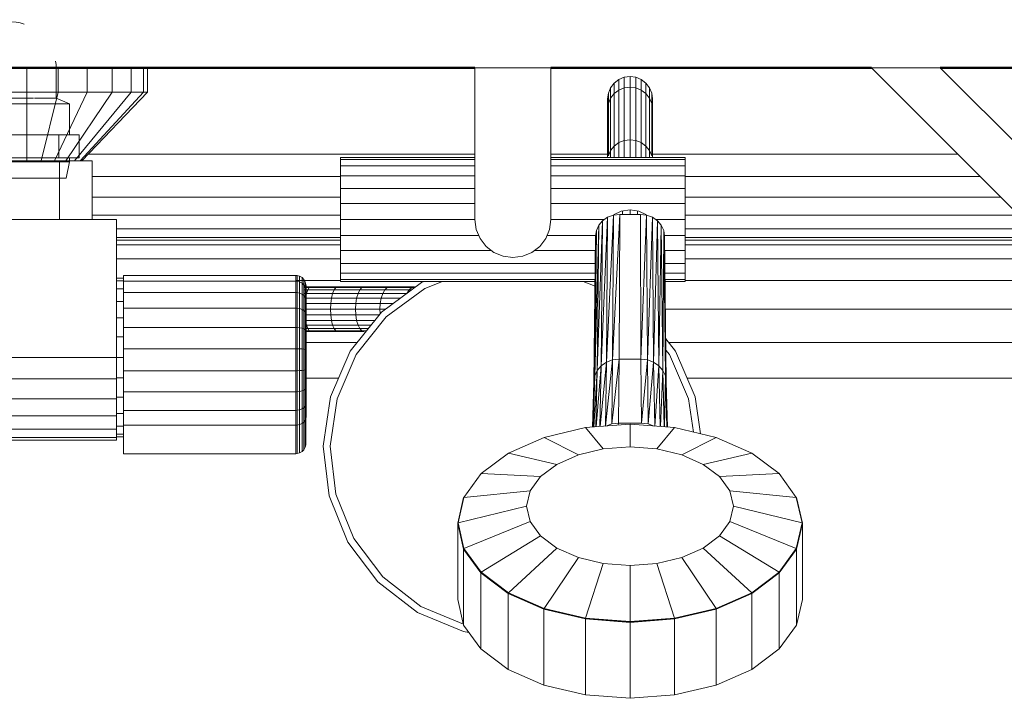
# Model space of a CAD drawing. Header units: millimetres. Extents: x -125 to 25178, y 4748 to 39091.
# Tile 24 of 118: x 11971 to 12257, y 37325 to 37522. Entities that reach past the tile are written whole.
import ezdxf

# ---------------------------------------------------------------- set-up
doc = ezdxf.new("R2010")
doc.units = ezdxf.units.MM
for name, color, linetype, lineweight in [('A-PART-____-MCUT', 2, 'Continuous', 50), ('A-PART-____-OTLN', 2, 'Continuous', 20), ('A-WALL-____-MCUT', 113, 'Continuous', 50), ('A-WALL-____-OTLN', 113, 'Continuous', 20), ('M-EQPM-____-OTLN', 50, 'Continuous', 20)]:
    doc.layers.add(name, color=color, linetype=linetype, lineweight=lineweight)

# ---------------------------------------------------------------- blocks, each defined once
blk = doc.blocks.new('Прямая форма - V line-612885-В_Этаж 03_Отопление')
at = {"layer": 'M-EQPM-____-OTLN', "color": 253}
for p, q in [((25, 443), (25, 450)), ((34.06, 443), (34.06, 450)), ((42.5, 443), (42.5, 450)), ((49.75, 443), (49.75, 450)), ((55.31, 443), (55.31, 450)), ((58.81, 443), (58.81, 450)), ((60, 443), (60, 450)), ((155, 406), (155, 450)), ((177, 450), (155, 450)), ((177, 406), (177, 450)), ((450, 270), (270, 450)), ((290, 450), (270, 450)), ((450, 290), (290, 450)), ((195.4, 445.6), (196.75, 446.63)), ((196.75, 446.63), (198.32, 447.28)), ((196.75, 446.63), (196.75, 443.57)), ((198.32, 447.28), (200, 447.51)), ((198.32, 447.28), (198.32, 444.21)), ((200, 444.43), (200, 447.51)), ((200, 447.51), (201.68, 447.28)), ((201.68, 447.28), (203.25, 446.63)), ((201.68, 444.21), (201.68, 447.28)), ((203.25, 446.63), (204.6, 445.6)), ((203.25, 443.57), (203.25, 446.63)), ((25, 443), (15.94, 443)), ((34.06, 443), (25, 443)), ((25, 443), (25, 423)), ((34.06, 443), (29.14, 423)), ((42.5, 443), (33, 423)), ((42.5, 443), (34.06, 443)), ((49.75, 443), (36.31, 423)), ((55.31, 443), (38.86, 423)), ((58.81, 443), (40.45, 423)), ((60, 443), (41, 423)), ((49.75, 443), (42.5, 443)), ((55.31, 443), (49.75, 443)), ((58.81, 443), (55.31, 443)), ((60, 443), (58.81, 443)), ((193.72, 442.68), (194.37, 444.25)), ((194.37, 444.25), (195.4, 445.6)), ((194.37, 441.19), (194.37, 444.25)), ((195.4, 442.53), (195.4, 445.6)), ((195.4, 442.53), (196.75, 443.57)), ((196.75, 443.57), (198.32, 444.21)), ((196.75, 443.57), (196.75, 428.32)), ((198.32, 444.21), (200, 444.43)), ((198.32, 444.21), (198.32, 428.95)), ((200, 429.16), (200, 444.43)), ((200, 444.43), (201.68, 444.21)), ((201.68, 444.21), (203.25, 443.57)), ((201.68, 428.95), (201.68, 444.21)), ((203.25, 443.57), (204.6, 442.53)), ((203.25, 428.32), (203.25, 443.57)), ((204.6, 445.6), (205.63, 444.25)), ((204.6, 442.53), (204.6, 445.6)), ((205.63, 444.25), (206.28, 442.68)), ((205.63, 441.19), (205.63, 444.25)), ((193.5, 441), (193.72, 442.68)), ((193.68, 439.63), (193.5, 441)), ((193.5, 441), (193.5, 437.95)), ((193.5, 437.95), (193.5, 441)), ((193.72, 439.63), (193.72, 442.68)), ((193.72, 439.63), (194.37, 441.19)), ((194.37, 441.19), (195.4, 442.53)), ((194.37, 426.03), (194.37, 441.19)), ((195.4, 427.33), (195.4, 442.53)), ((204.6, 442.53), (205.63, 441.19)), ((204.6, 427.33), (204.6, 442.53)), ((205.63, 441.19), (206.28, 439.63)), ((205.63, 426.03), (205.63, 441.19)), ((206.28, 442.68), (206.5, 441)), ((206.28, 439.63), (206.28, 442.68)), ((206.5, 441), (206.32, 439.63)), ((206.5, 441), (206.5, 437.95)), ((206.5, 437.95), (206.5, 441)), ((193.5, 437.95), (193.72, 439.63)), ((193.5, 424), (193.5, 437.95)), ((193.72, 424.52), (193.72, 439.63)), ((206.28, 439.63), (206.5, 437.95)), ((206.28, 424.52), (206.28, 439.63)), ((206.5, 424), (206.5, 437.95)), ((196.75, 428.32), (198.32, 428.95)), ((198.32, 428.95), (200, 429.16)), ((198.32, 428.95), (198.32, 424)), ((200, 424), (200, 429.16)), ((200, 429.16), (201.68, 428.95)), ((201.68, 428.95), (203.25, 428.32)), ((201.68, 424), (201.68, 428.95)), ((193.72, 424.52), (194.37, 426.03)), ((194.37, 426.03), (195.4, 427.33)), ((194.37, 424), (194.37, 426.03)), ((195.4, 427.33), (196.75, 428.32)), ((195.4, 424), (195.4, 427.33)), ((196.75, 428.32), (196.75, 424)), ((203.25, 428.32), (204.6, 427.33)), ((203.25, 424), (203.25, 428.32)), ((204.6, 427.33), (205.63, 426.03)), ((204.6, 424), (204.6, 427.33)), ((205.63, 426.03), (206.28, 424.52)), ((205.63, 424), (205.63, 426.03)), ((34.5, 423), (15.5, 423)), ((34.5, 406), (34.5, 423)), ((34.5, 423), (44, 423)), ((42.9, 425), (155, 425)), ((44, 423), (44, 406)), ((116, 423.39), (116, 424)), ((155, 424), (116, 424)), ((116, 421.59), (116, 423.39)), ((155, 423.39), (116, 423.39)), ((177, 425), (193.5, 425)), ((216, 424), (177, 424)), ((216, 423.39), (177, 423.39)), ((206.5, 425), (295, 425)), ((216, 424), (216, 423.39)), ((216, 423.39), (216, 421.59)), ((116, 418.73), (116, 421.59)), ((116, 421.59), (155, 421.59)), ((177, 421.59), (216, 421.59)), ((216, 421.59), (216, 418.73)), ((44, 418.53), (116, 418.53)), ((116, 415), (116, 418.73)), ((155, 418.73), (116, 418.73)), ((216, 418.73), (177, 418.73)), ((216, 418.73), (216, 415)), ((216, 418.53), (301.47, 418.53)), ((116, 410.66), (116, 415)), ((116, 415), (155, 415)), ((216, 415), (177, 415)), ((216, 410.66), (216, 415)), ((44, 412.5), (116, 412.5)), ((216, 412.5), (307.5, 412.5)), ((116, 406), (116, 410.66)), ((155, 410.66), (116, 410.66)), ((216, 410.66), (177, 410.66)), ((197.41, 408.41), (200, 408.81)), ((197.8, 407.52), (197.8, 408.47)), ((200, 408.81), (202.59, 408.41)), ((200, 407.52), (200, 408.81)), ((202.2, 407.52), (202.2, 408.47)), ((216, 406), (216, 410.66)), ((51, 406), (-151, 406)), ((44, 407.32), (116, 407.32)), ((51, 366), (51, 406)), ((116, 401.34), (116, 406)), ((155, 406), (116, 406)), ((155.37, 403.15), (155, 406)), ((176.63, 403.15), (177, 406)), ((192.54, 406), (177, 406)), ((192.05, 405.66), (190.48, 362.23)), ((190.48, 362.23), (192.05, 405.66)), ((190.94, 404.34), (192.05, 405.66)), ((190.94, 404.34), (192.05, 405.66)), ((193.5, 406.67), (191.65, 363.6)), ((191.65, 363.6), (193.5, 406.67)), ((191.65, 363.6), (192.05, 405.66)), ((192.05, 405.66), (191.65, 363.6)), ((192.05, 405.66), (193.5, 406.67)), ((192.05, 405.66), (193.5, 406.67)), ((195.19, 407.3), (193.18, 364.64)), ((193.18, 364.64), (195.19, 407.3)), ((193.18, 364.64), (193.5, 406.67)), ((193.5, 406.67), (193.18, 364.64)), ((193.5, 406.67), (195.19, 407.3)), ((193.5, 406.67), (195.19, 407.3)), ((197, 407.52), (194.95, 365.3)), ((194.95, 365.3), (197, 407.52)), ((194.95, 365.3), (195.19, 407.3)), ((195.19, 407.3), (194.95, 365.3)), ((195.19, 407.33), (197.41, 408.41)), ((197, 407.52), (195.19, 407.3)), ((195.19, 407.3), (197, 407.52)), ((196.85, 365.53), (197, 407.52)), ((196.85, 365.53), (197, 407.52)), ((203, 407.52), (197, 407.52)), ((203, 407.52), (197, 407.52)), ((202.59, 408.41), (204.81, 407.33)), ((203.15, 365.53), (203, 407.52)), ((203, 407.52), (203.15, 365.53)), ((203, 407.52), (204.81, 407.3)), ((203, 407.52), (204.81, 407.3)), ((204.81, 407.3), (203.15, 365.53)), ((203.15, 365.53), (204.81, 407.3)), ((205.05, 365.3), (204.81, 407.3)), ((204.81, 407.3), (205.05, 365.3)), ((204.81, 407.3), (206.5, 406.67)), ((204.81, 407.3), (206.5, 406.67)), ((206.5, 406.67), (205.05, 365.3)), ((205.05, 365.3), (206.5, 406.67)), ((206.83, 364.64), (206.5, 406.67)), ((206.5, 406.67), (206.83, 364.64)), ((206.5, 406.67), (207.95, 405.66)), ((206.5, 406.67), (207.95, 405.66)), ((207.95, 405.66), (206.83, 364.64)), ((206.83, 364.64), (207.95, 405.66)), ((207.46, 406), (216, 406)), ((208.35, 363.6), (207.95, 405.66)), ((207.95, 405.66), (208.35, 363.6)), ((207.95, 405.66), (209.06, 404.34)), ((207.95, 405.66), (209.06, 404.34)), ((216, 407.32), (312.68, 407.32)), ((216, 401.34), (216, 406)), ((51, 403.35), (116, 403.35)), ((155.37, 403.15), (156.47, 400.5)), ((175.53, 400.5), (176.63, 403.15)), ((190.24, 402.81), (189.5, 358.93)), ((189.5, 358.93), (190.24, 402.81)), ((190.94, 404.34), (189.75, 360.64)), ((189.75, 360.64), (190.94, 404.34)), ((189.75, 360.64), (190.24, 402.81)), ((190.24, 402.81), (189.75, 360.64)), ((190, 401.17), (190.24, 402.81)), ((190, 401.17), (190.24, 402.81)), ((190.24, 402.81), (190.94, 404.34)), ((190.24, 402.81), (190.94, 404.34)), ((190.48, 362.23), (190.94, 404.34)), ((190.94, 404.34), (190.48, 362.23)), ((209.06, 404.34), (208.35, 363.6)), ((208.35, 363.6), (209.06, 404.34)), ((209.52, 362.23), (209.06, 404.34)), ((209.06, 404.34), (209.52, 362.23)), ((209.06, 404.34), (209.76, 402.81)), ((209.76, 402.81), (209.06, 404.34)), ((209.76, 402.81), (209.52, 362.23)), ((209.52, 362.23), (209.76, 402.81)), ((210.25, 360.64), (209.76, 402.81)), ((209.76, 402.81), (210.25, 360.64)), ((209.76, 402.81), (210, 401.17)), ((210, 401.17), (209.76, 402.81)), ((216, 403.35), (316.65, 403.35)), ((116, 400.85), (51, 400.85)), ((116, 400), (51, 400)), ((116, 397), (116, 401.34)), ((156.13, 401.34), (116, 401.34)), ((156.47, 400.5), (158.22, 398.22)), ((173.78, 398.22), (175.53, 400.5)), ((175.87, 401.34), (190.02, 401.34)), ((189.5, 358.93), (190, 401.17)), ((190, 401.17), (189.5, 358.93)), ((209.98, 401.34), (216, 401.34)), ((210.5, 358.93), (210, 401.17)), ((210, 401.17), (210.25, 360.64)), ((210, 401.17), (210.5, 358.93)), ((210.25, 360.64), (210, 401.17)), ((216, 401.34), (216, 397)), ((319.15, 400.85), (216, 400.85)), ((320, 400), (216, 400)), ((51, 398.64), (116, 398.64)), ((158.22, 398.22), (160.5, 396.47)), ((171.5, 396.47), (173.78, 398.22)), ((216, 398.64), (321.36, 398.64)), ((51, 394.64), (116, 394.64)), ((159.81, 397), (116, 397)), ((116, 397), (116, 393.27)), ((160.5, 396.47), (163.15, 395.37)), ((163.15, 395.37), (166, 395)), ((166, 395), (168.85, 395.37)), ((168.85, 395.37), (171.5, 396.47)), ((172.19, 397), (189.95, 397)), ((210.03, 397), (216, 397)), ((216, 397), (216, 393.27)), ((216, 394.64), (325.36, 394.64)), ((189.91, 393.27), (116, 393.27)), ((116, 393.27), (116, 390.41)), ((210.05, 393.27), (216, 393.27)), ((216, 393.27), (216, 390.41)), ((53, 389), (51, 389)), ((53, 388.11), (53, 389.79)), ((103, 389.79), (53, 389.79)), ((103, 388.11), (103, 389.79)), ((103.39, 389.76), (103, 389.79)), ((103.39, 389.76), (103, 389.79)), ((103.39, 388.09), (103.39, 389.76)), ((103.39, 389.76), (103.39, 388.09)), ((104.15, 389.56), (103.39, 389.76)), ((104.15, 389.56), (103.39, 389.76)), ((104.15, 387.9), (104.15, 389.56)), ((104.15, 389.56), (104.15, 387.9)), ((104.83, 389.17), (104.15, 389.56)), ((104.83, 389.17), (104.15, 389.56)), ((104.83, 387.53), (104.83, 389.17)), ((104.83, 389.17), (104.83, 387.53)), ((105.38, 388.61), (104.83, 389.17)), ((105.38, 388.61), (104.83, 389.17)), ((105.38, 387.02), (105.38, 388.61)), ((105.38, 388.61), (105.38, 387.02)), ((105.77, 387.94), (105.38, 388.61)), ((105.77, 387.94), (105.38, 388.61)), ((116, 390.41), (189.87, 390.41)), ((116, 390.41), (116, 388.61)), ((116, 388.61), (189.85, 388.61)), ((116, 388.61), (116, 388)), ((210.07, 390.41), (216, 390.41)), ((210.08, 388.61), (216, 388.61)), ((216, 390.41), (216, 388.61)), ((216, 388.61), (216, 388)), ((53, 388.22), (51, 388.22)), ((53, 385.92), (51, 385.92)), ((53, 384.87), (53, 388.11)), ((103, 388.11), (53, 388.11)), ((116, 388.28), (103, 388.28)), ((103, 384.87), (103, 388.11)), ((103.39, 388.09), (103, 388.11)), ((103.39, 388.09), (103, 388.11)), ((103.39, 384.85), (103.39, 388.09)), ((104.15, 387.9), (103.39, 388.09)), ((104.15, 384.69), (104.15, 387.9)), ((104.83, 387.53), (104.15, 387.9)), ((104.83, 384.38), (104.83, 387.53)), ((105.38, 387.02), (104.83, 387.53)), ((105.38, 383.94), (105.38, 387.02)), ((105.77, 386.39), (105.38, 387.02)), ((105.77, 386.39), (105.38, 387.02)), ((107.35, 386.5), (105.38, 386.5)), ((105.38, 386.28), (106.92, 386.28)), ((105.38, 385.63), (106.51, 385.63)), ((105.77, 386.39), (105.77, 387.94)), ((105.77, 387.94), (105.77, 386.39)), ((105.97, 387.18), (105.77, 387.94)), ((105.97, 387.18), (105.77, 387.94)), ((105.77, 383.4), (105.77, 386.39)), ((105.77, 386.39), (105.77, 383.4)), ((105.97, 385.68), (105.77, 386.39)), ((105.97, 385.68), (105.77, 386.39)), ((105.97, 385.68), (105.97, 387.18)), ((105.97, 387.18), (105.97, 385.68)), ((106, 386.79), (105.97, 387.18)), ((106, 386.79), (105.97, 387.18)), ((105.97, 382.8), (105.97, 385.68)), ((105.97, 385.68), (105.97, 382.8)), ((106, 385.32), (105.97, 385.68)), ((106, 385.32), (105.97, 385.68)), ((106, 385.32), (106, 386.79)), ((106, 386.79), (106, 385.32)), ((106.16, 384.6), (106.51, 385.63)), ((106.51, 385.63), (106.92, 386.28)), ((106.51, 385.63), (114.13, 385.63)), ((106.92, 386.28), (107.35, 386.5)), ((106.92, 386.28), (114.64, 386.28)), ((115.18, 386.5), (107.35, 386.5)), ((113.7, 384.6), (114.13, 385.63)), ((114.13, 385.63), (114.64, 386.28)), ((114.13, 385.63), (121.59, 385.63)), ((114.64, 386.28), (115.18, 386.5)), ((114.64, 386.28), (122.19, 386.28)), ((122.84, 386.5), (115.18, 386.5)), ((116, 388), (189.84, 388)), ((121.08, 384.6), (121.59, 385.63)), ((121.59, 385.63), (122.19, 386.28)), ((121.59, 385.63), (128.85, 385.63)), ((122.19, 386.28), (122.84, 386.5)), ((122.19, 386.28), (129.54, 386.28)), ((130.29, 386.5), (122.84, 386.5)), ((127.85, 379.18), (139.51, 387.76)), ((128.25, 384.6), (128.85, 385.63)), ((128.85, 385.63), (129.54, 386.28)), ((128.85, 385.63), (135.87, 385.63)), ((140.47, 386.01), (129.24, 377.74)), ((129.54, 386.28), (130.29, 386.5)), ((129.54, 386.28), (136.66, 386.28)), ((137.5, 386.5), (130.29, 386.5)), ((135.2, 384.6), (135.87, 385.63)), ((135.87, 385.63), (136.66, 386.28)), ((135.87, 385.63), (136.62, 385.63)), ((136.66, 386.28), (137.5, 386.5)), ((136.66, 386.28), (137.5, 386.28)), ((139.51, 387.76), (140.13, 388)), ((145.61, 388), (140.47, 386.01)), ((189.83, 386.67), (186.39, 388)), ((210.08, 388), (216, 388)), ((331.72, 388.28), (216, 388.28)), ((53, 380.3), (53, 384.87)), ((103, 384.87), (53, 384.87)), ((103, 380.3), (103, 384.87)), ((103.39, 384.85), (103, 384.87)), ((103.39, 380.29), (103.39, 384.85)), ((104.15, 384.69), (103.39, 384.85)), ((104.15, 380.17), (104.15, 384.69)), ((104.83, 384.38), (104.15, 384.69)), ((104.83, 379.93), (104.83, 384.38)), ((105.38, 383.94), (104.83, 384.38)), ((106.16, 384.6), (105.38, 384.6)), ((105.38, 379.6), (105.38, 383.94)), ((105.77, 383.4), (105.38, 383.94)), ((105.77, 379.19), (105.77, 383.4)), ((105.97, 382.8), (105.77, 383.4)), ((105.97, 382.8), (105.77, 383.4)), ((105.77, 382.1), (105.89, 383.25)), ((105.89, 383.25), (106.16, 384.6)), ((113.37, 383.25), (105.89, 383.25)), ((105.97, 378.73), (105.97, 382.8)), ((105.97, 382.8), (105.97, 378.73)), ((106, 382.49), (105.97, 382.8)), ((106, 382.49), (105.97, 382.8)), ((106, 382.49), (106, 385.32)), ((106, 385.32), (106, 382.49)), ((113.7, 384.6), (106.16, 384.6)), ((113.16, 381.68), (113.37, 383.25)), ((113.37, 383.25), (113.7, 384.6)), ((120.68, 383.25), (113.37, 383.25)), ((121.08, 384.6), (113.7, 384.6)), ((120.43, 381.68), (120.68, 383.25)), ((120.68, 383.25), (121.08, 384.6)), ((127.8, 383.25), (120.68, 383.25)), ((128.25, 384.6), (121.08, 384.6)), ((127.51, 381.68), (127.8, 383.25)), ((127.8, 383.25), (128.25, 384.6)), ((133.38, 383.25), (127.8, 383.25)), ((135.2, 384.6), (128.25, 384.6)), ((53, 382.26), (51, 382.26)), ((53, 374.72), (53, 380.3)), ((103, 380.3), (53, 380.3)), ((103, 374.72), (103, 380.3)), ((103.39, 380.29), (103, 380.3)), ((103.39, 374.71), (103.39, 380.29)), ((104.15, 380.17), (103.39, 380.29)), ((104.15, 374.64), (104.15, 380.17)), ((104.83, 379.93), (104.15, 380.17)), ((104.83, 374.5), (104.83, 379.93)), ((105.38, 379.6), (104.83, 379.93)), ((113.09, 380), (105.67, 380)), ((113.16, 381.68), (105.73, 381.68)), ((106, 378.5), (106, 382.49)), ((106, 382.49), (106, 378.5)), ((113.09, 380), (113.16, 381.68)), ((113.16, 378.32), (113.09, 380)), ((120.35, 380), (113.09, 380)), ((120.43, 381.68), (113.16, 381.68)), ((120.35, 380), (120.43, 381.68)), ((120.43, 378.32), (120.35, 380)), ((127.41, 380), (120.35, 380)), ((127.51, 381.68), (120.43, 381.68)), ((127.41, 380), (127.51, 381.68)), ((127.48, 378.72), (127.41, 380)), ((128.97, 380), (127.41, 380)), ((131.25, 381.68), (127.51, 381.68)), ((331.31, 380), (210.25, 380)), ((53, 377.5), (51, 377.5)), ((105.38, 374.29), (105.38, 379.6)), ((105.77, 379.19), (105.38, 379.6)), ((113.16, 378.32), (105.73, 378.32)), ((105.77, 374.04), (105.77, 379.19)), ((105.97, 378.73), (105.77, 379.19)), ((105.97, 378.73), (105.77, 379.19)), ((105.89, 376.75), (105.77, 377.9)), ((105.97, 373.77), (105.97, 378.73)), ((105.97, 378.73), (105.97, 373.77)), ((106, 378.5), (105.97, 378.73)), ((106, 378.5), (105.97, 378.73)), ((106, 373.62), (106, 378.5)), ((106, 378.5), (106, 373.62)), ((113.37, 376.75), (113.16, 378.32)), ((120.43, 378.32), (113.16, 378.32)), ((118.84, 367.86), (127.85, 379.18)), ((120.68, 376.75), (120.43, 378.32)), ((127.17, 378.32), (120.43, 378.32)), ((129.24, 377.74), (120.55, 366.83)), ((53, 368.53), (53, 374.72)), ((103, 374.72), (53, 374.72)), ((103, 368.53), (103, 374.72)), ((103.39, 374.71), (103, 374.72)), ((103.39, 368.53), (103.39, 374.71)), ((104.15, 374.64), (103.39, 374.71)), ((104.15, 368.51), (104.15, 374.64)), ((104.83, 374.5), (104.15, 374.64)), ((104.83, 368.46), (104.83, 374.5)), ((105.38, 374.29), (104.83, 374.5)), ((105.38, 368.41), (105.38, 374.29)), ((105.77, 374.04), (105.38, 374.29)), ((106.16, 375.4), (105.89, 376.75)), ((113.37, 376.75), (105.89, 376.75)), ((106.51, 374.37), (106.16, 375.4)), ((113.7, 375.4), (106.16, 375.4)), ((106.51, 374.37), (106.18, 374.37)), ((106.92, 373.72), (106.51, 374.37)), ((114.13, 374.37), (106.51, 374.37)), ((113.7, 375.4), (113.37, 376.75)), ((120.68, 376.75), (113.37, 376.75)), ((114.13, 374.37), (113.7, 375.4)), ((121.08, 375.4), (113.7, 375.4)), ((114.64, 373.72), (114.13, 374.37)), ((121.59, 374.37), (114.13, 374.37)), ((121.08, 375.4), (120.68, 376.75)), ((125.92, 376.75), (120.68, 376.75)), ((121.59, 374.37), (121.08, 375.4)), ((124.85, 375.4), (121.08, 375.4)), ((122.19, 373.72), (121.59, 374.37)), ((124.02, 374.37), (121.59, 374.37)), ((53, 371.95), (51, 371.95)), ((105.77, 368.33), (105.77, 374.04)), ((105.97, 373.77), (105.77, 374.04)), ((105.97, 373.77), (105.77, 374.04)), ((105.97, 368.25), (105.97, 373.77)), ((105.97, 373.77), (105.97, 368.25)), ((106, 373.62), (105.97, 373.77)), ((106, 373.62), (105.97, 373.77)), ((106, 368.21), (106, 373.62)), ((106, 373.62), (106, 368.21)), ((106.92, 373.72), (106.18, 373.72)), ((107.35, 373.5), (106.18, 373.5)), ((107.35, 373.5), (106.92, 373.72)), ((114.64, 373.72), (106.92, 373.72)), ((115.18, 373.5), (107.35, 373.5)), ((115.18, 373.5), (114.64, 373.72)), ((122.19, 373.72), (114.64, 373.72)), ((122.84, 373.5), (115.18, 373.5)), ((122.84, 373.5), (122.19, 373.72)), ((123.51, 373.72), (122.19, 373.72)), ((210.35, 371.38), (213.16, 367.86)), ((53, 362.16), (53, 368.53)), ((103, 368.53), (53, 368.53)), ((103, 362.16), (103, 368.53)), ((103.39, 368.53), (103, 368.53)), ((103.39, 362.16), (103.39, 368.53)), ((104.15, 368.51), (103.39, 368.53)), ((104.15, 362.2), (104.15, 368.51)), ((104.83, 368.46), (104.15, 368.51)), ((120.83, 370.35), (106.18, 370.35)), ((330.68, 370.35), (211.46, 370.35)), ((-151, 366), (51, 366)), ((51, 359.79), (51, 366)), ((53, 366), (51, 366)), ((104.83, 362.26), (104.83, 368.46)), ((105.38, 368.41), (104.83, 368.46)), ((105.38, 362.35), (105.38, 368.41)), ((105.77, 368.33), (105.38, 368.41)), ((105.77, 362.46), (105.77, 368.33)), ((105.97, 368.25), (105.77, 368.33)), ((105.97, 368.25), (105.77, 368.33)), ((105.97, 362.58), (105.97, 368.25)), ((105.97, 368.25), (105.97, 362.58)), ((106, 368.21), (105.97, 368.25)), ((106, 368.21), (105.97, 368.25)), ((106, 362.64), (106, 368.21)), ((106, 368.21), (106, 362.64)), ((113.09, 354.58), (118.84, 367.86)), ((120.55, 366.83), (115.01, 354.03)), ((211.45, 366.83), (210.39, 368.15)), ((216.99, 354.03), (211.45, 366.83)), ((213.16, 367.86), (218.91, 354.58)), ((191.65, 363.6), (190.2, 345.88)), ((190.2, 345.88), (191.65, 363.6)), ((190.48, 362.23), (191.65, 363.6)), ((191.65, 363.6), (190.48, 362.23)), ((191.26, 345.96), (191.65, 363.6)), ((191.65, 363.6), (191.26, 345.96)), ((193.18, 364.64), (191.33, 345.96)), ((191.33, 345.96), (193.18, 364.64)), ((191.65, 363.6), (193.18, 364.64)), ((193.18, 364.64), (191.65, 363.6)), ((192.83, 346.07), (193.18, 364.64)), ((193.18, 364.64), (192.83, 346.07)), ((194.95, 365.3), (192.84, 346.08)), ((192.84, 346.08), (194.95, 365.3)), ((193.18, 364.64), (194.95, 365.3)), ((194.95, 365.3), (193.18, 364.64)), ((196.85, 365.53), (194.7, 346.71)), ((194.7, 346.71), (196.85, 365.53)), ((194.7, 346.71), (194.95, 365.3)), ((194.95, 365.3), (194.7, 346.71)), ((194.95, 365.3), (196.85, 365.53)), ((196.85, 365.53), (194.95, 365.3)), ((196.69, 346.94), (196.85, 365.53)), ((196.69, 346.94), (196.85, 365.53)), ((203.15, 365.53), (196.85, 365.53)), ((203.15, 365.53), (196.85, 365.53)), ((203.31, 346.94), (203.15, 365.53)), ((203.15, 365.53), (203.31, 346.94)), ((203.15, 365.53), (205.05, 365.3)), ((205.05, 365.3), (203.15, 365.53)), ((205.05, 365.3), (203.31, 346.94)), ((203.31, 346.94), (205.05, 365.3)), ((205.3, 346.71), (205.05, 365.3)), ((205.05, 365.3), (205.3, 346.71)), ((205.05, 365.3), (206.83, 364.64)), ((206.83, 364.64), (205.05, 365.3)), ((206.83, 364.64), (205.3, 346.71)), ((205.3, 346.71), (206.83, 364.64)), ((207.17, 346.07), (206.83, 364.64)), ((206.83, 364.64), (207.17, 346.07)), ((206.83, 364.64), (208.35, 363.6)), ((208.35, 363.6), (206.83, 364.64)), ((208.35, 363.6), (207.17, 346.07)), ((207.17, 346.07), (208.35, 363.6)), ((208.74, 345.96), (208.35, 363.6)), ((208.35, 363.6), (208.74, 345.96)), ((208.35, 363.6), (209.52, 362.23)), ((209.52, 362.23), (208.35, 363.6)), ((53, 360.05), (51, 360.05)), ((53, 356.06), (53, 362.16)), ((53, 362.16), (103, 362.16)), ((103, 356.06), (103, 362.16)), ((103, 362.16), (103.39, 362.16)), ((103.39, 362.16), (104.15, 362.2)), ((103.39, 356.07), (103.39, 362.16)), ((104.15, 362.2), (104.83, 362.26)), ((104.15, 356.15), (104.15, 362.2)), ((104.83, 362.26), (105.38, 362.35)), ((104.83, 356.32), (104.83, 362.26)), ((105.38, 362.35), (105.77, 362.46)), ((105.38, 356.55), (105.38, 362.35)), ((105.77, 362.46), (105.97, 362.58)), ((105.97, 362.58), (105.77, 362.46)), ((105.77, 356.83), (105.77, 362.46)), ((105.97, 362.58), (106, 362.64)), ((106, 362.64), (105.97, 362.58)), ((105.97, 362.58), (105.97, 357.15)), ((105.97, 357.15), (105.97, 362.58)), ((106, 362.64), (106, 357.31)), ((106, 357.31), (106, 362.64)), ((115.44, 360), (106.18, 360)), ((115.44, 360), (106.18, 360)), ((189.75, 360.64), (189.19, 345.8)), ((189.19, 345.8), (189.75, 360.64)), ((189.34, 345.81), (189.75, 360.64)), ((189.75, 360.64), (189.34, 345.81)), ((190.48, 362.23), (189.48, 345.82)), ((189.48, 345.82), (190.48, 362.23)), ((189.5, 358.93), (189.75, 360.64)), ((189.75, 360.64), (189.5, 358.93)), ((189.75, 360.64), (190.48, 362.23)), ((190.48, 362.23), (189.75, 360.64)), ((190.07, 345.87), (190.48, 362.23)), ((190.48, 362.23), (190.07, 345.87)), ((209.52, 362.23), (208.81, 345.95)), ((208.81, 345.95), (209.52, 362.23)), ((209.93, 345.87), (209.52, 362.23)), ((209.52, 362.23), (209.93, 345.87)), ((209.52, 362.23), (210.25, 360.64)), ((210.25, 360.64), (209.52, 362.23)), ((210.25, 360.64), (210.03, 345.86)), ((210.03, 345.86), (210.25, 360.64)), ((210.66, 345.81), (210.25, 360.64)), ((210.25, 360.64), (210.66, 345.81)), ((210.25, 360.64), (210.5, 358.93)), ((210.5, 358.93), (210.25, 360.64)), ((330, 360), (216.56, 360)), ((330, 360), (216.56, 360)), ((-151, 359.79), (51, 359.79)), ((51, 359.79), (51, 354)), ((105.97, 357.15), (105.77, 356.83)), ((105.97, 357.15), (105.77, 356.83)), ((106, 357.31), (105.97, 357.15)), ((106, 357.31), (105.97, 357.15)), ((105.97, 357.15), (105.97, 352.34)), ((105.97, 352.34), (105.97, 357.15)), ((106, 357.31), (106, 352.59)), ((106, 352.59), (106, 357.31)), ((189.13, 345.8), (189.5, 358.93)), ((189.5, 358.93), (189.13, 345.8)), ((210.87, 345.8), (210.5, 358.93)), ((210.5, 358.93), (210.7, 345.81)), ((210.5, 358.93), (210.87, 345.8)), ((210.7, 345.81), (210.5, 358.93)), ((53, 354.5), (51, 354.5)), ((53, 350.66), (53, 356.06)), ((103, 356.06), (53, 356.06)), ((103.39, 356.07), (103, 356.06)), ((103, 350.66), (103, 356.06)), ((104.15, 356.15), (103.39, 356.07)), ((103.39, 350.67), (103.39, 356.07)), ((104.83, 356.32), (104.15, 356.15)), ((104.15, 350.8), (104.15, 356.15)), ((105.38, 356.55), (104.83, 356.32)), ((104.83, 351.06), (104.83, 356.32)), ((105.77, 356.83), (105.38, 356.55)), ((105.38, 351.41), (105.38, 356.55)), ((105.77, 351.85), (105.77, 356.83)), ((111, 340.25), (113.09, 354.58)), ((218.91, 354.58), (220.47, 343.85)), ((51, 354), (-151, 354)), ((51, 354), (51, 349.03)), ((105.38, 351.41), (104.83, 351.06)), ((105.77, 351.85), (105.38, 351.41)), ((105.38, 347.26), (105.38, 351.41)), ((105.97, 352.34), (105.77, 351.85)), ((105.97, 352.34), (105.77, 351.85)), ((105.77, 347.79), (105.77, 351.85)), ((106, 352.59), (105.97, 352.34)), ((106, 352.59), (105.97, 352.34)), ((105.97, 352.34), (105.97, 348.38)), ((105.97, 348.38), (105.97, 352.34)), ((106, 352.59), (106, 348.68)), ((106, 348.68), (106, 352.59)), ((115.01, 354.03), (113, 340.23)), ((218.4, 344.34), (216.99, 354.03)), ((51, 349.03), (-151, 349.03)), ((53, 349.74), (51, 349.74)), ((51, 349.03), (51, 345.22)), ((53, 346.34), (53, 350.66)), ((103, 350.66), (53, 350.66)), ((103.39, 350.67), (103, 350.66)), ((103, 346.34), (103, 350.66)), ((104.15, 350.8), (103.39, 350.67)), ((103.39, 346.36), (103.39, 350.67)), ((104.83, 351.06), (104.15, 350.8)), ((104.15, 346.52), (104.15, 350.8)), ((104.83, 346.82), (104.83, 351.06)), ((106, 348.68), (105.97, 348.38)), ((106, 348.68), (105.97, 348.38)), ((53, 346.08), (51, 346.08)), ((53, 338.08), (53, 346.34)), ((103, 346.34), (53, 346.34)), ((103.39, 346.36), (103, 346.34)), ((103, 338.08), (103, 346.34)), ((104.15, 346.52), (103.39, 346.36)), ((103.39, 338.11), (103.39, 346.36)), ((104.83, 346.82), (104.15, 346.52)), ((104.15, 338.31), (104.15, 346.52)), ((105.38, 347.26), (104.83, 346.82)), ((104.83, 338.7), (104.83, 346.82)), ((105.77, 347.79), (105.38, 347.26)), ((105.38, 339.25), (105.38, 347.26)), ((105.97, 348.38), (105.77, 347.79)), ((105.77, 339.93), (105.77, 347.79)), ((105.97, 340.69), (105.97, 348.38)), ((187.08, 345.64), (175.05, 342.78)), ((187.08, 345.64), (175.05, 342.78)), ((200, 346.62), (187.08, 345.64)), ((200, 346.62), (187.08, 345.64)), ((187.08, 345.64), (192.24, 339.45)), ((187.08, 345.64), (192.24, 339.45)), ((194.7, 346.71), (192.96, 346.08)), ((194.7, 346.71), (192.96, 346.08)), ((196.69, 346.94), (194.7, 346.71)), ((196.69, 346.94), (194.7, 346.71)), ((196.55, 346.36), (196.69, 346.94)), ((196.55, 346.36), (196.69, 346.94)), ((203.31, 346.94), (196.69, 346.94)), ((203.31, 346.94), (196.69, 346.94)), ((212.92, 345.64), (200, 346.62)), ((212.92, 345.64), (200, 346.62)), ((200, 346.62), (200, 340.03)), ((200, 346.62), (200, 340.03)), ((205.3, 346.71), (203.31, 346.94)), ((205.3, 346.71), (203.31, 346.94)), ((207.04, 346.08), (205.3, 346.71)), ((207.04, 346.08), (205.3, 346.71)), ((212.92, 345.64), (207.76, 339.45)), ((212.92, 345.64), (207.76, 339.45)), ((224.95, 342.78), (212.92, 345.64)), ((224.95, 342.78), (212.92, 345.64)), ((51, 345.22), (-151, 345.22)), ((51, 342.82), (-151, 342.82)), ((51, 345.22), (51, 342.82)), ((53, 343.78), (51, 343.78)), ((53, 343), (51, 343)), ((51, 342.82), (51, 342)), ((175.05, 342.78), (164.72, 338.23)), ((175.05, 342.78), (164.72, 338.23)), ((175.05, 342.78), (185, 337.73)), ((175.05, 342.78), (185, 337.73)), ((224.95, 342.78), (215, 337.73)), ((224.95, 342.78), (215, 337.73)), ((235.28, 338.23), (224.95, 342.78)), ((235.28, 338.23), (224.95, 342.78)), ((51, 342), (-151, 342)), ((105.77, 339.93), (105.38, 339.25)), ((105.97, 340.69), (105.77, 339.93)), ((112.73, 325.88), (111, 340.25)), ((113, 340.23), (114.66, 326.38)), ((200, 340.03), (192.24, 339.45)), ((192.24, 339.45), (200, 340.03)), ((207.76, 339.45), (200, 340.03)), ((200, 340.03), (207.76, 339.45)), ((103, 338.08), (53, 338.08)), ((103.39, 338.11), (103, 338.08)), ((104.15, 338.31), (103.39, 338.11)), ((104.83, 338.7), (104.15, 338.31)), ((105.38, 339.25), (104.83, 338.7)), ((164.72, 338.23), (156.79, 332.31)), ((164.72, 338.23), (156.79, 332.31)), ((164.72, 338.23), (178.79, 334.99)), ((164.72, 338.23), (178.79, 334.99)), ((178.79, 334.99), (185, 337.73)), ((185, 337.73), (178.79, 334.99)), ((185, 337.73), (192.24, 339.45)), ((192.24, 339.45), (185, 337.73)), ((215, 337.73), (207.76, 339.45)), ((215, 337.73), (207.76, 339.45)), ((221.21, 334.99), (215, 337.73)), ((221.21, 334.99), (215, 337.73)), ((235.28, 338.23), (221.21, 334.99)), ((235.28, 338.23), (221.21, 334.99)), ((243.21, 332.31), (235.28, 338.23)), ((243.21, 332.31), (235.28, 338.23)), ((174.02, 331.43), (178.79, 334.99)), ((178.79, 334.99), (174.02, 331.43)), ((225.98, 331.43), (221.21, 334.99)), ((225.98, 331.43), (221.21, 334.99)), ((156.79, 332.31), (151.8, 325.4)), ((156.79, 332.31), (151.8, 325.4)), ((156.79, 332.31), (174.02, 331.43)), ((156.79, 332.31), (174.02, 331.43)), ((174.02, 331.43), (171.02, 327.28)), ((174.02, 331.43), (171.02, 327.28)), ((243.21, 332.31), (225.98, 331.43)), ((243.21, 332.31), (225.98, 331.43)), ((228.98, 327.28), (225.98, 331.43)), ((228.98, 327.28), (225.98, 331.43)), ((248.2, 325.4), (243.21, 332.31)), ((248.2, 325.4), (243.21, 332.31)), ((118.14, 312.46), (112.73, 325.88)), ((114.66, 326.38), (119.88, 313.45)), ((151.8, 325.4), (171.02, 327.28)), ((151.8, 325.4), (171.02, 327.28)), ((171.02, 327.28), (170, 322.83)), ((171.02, 327.28), (170, 322.83)), ((230, 322.83), (228.98, 327.28)), ((248.2, 325.4), (228.98, 327.28)), ((230, 322.83), (228.98, 327.28)), ((248.2, 325.4), (228.98, 327.28)), ((151.7, 325.34), (150, 317.91)), ((151.7, 325.34), (150, 317.91)), ((151.8, 325.4), (150.1, 317.99)), ((151.8, 325.4), (150.1, 317.99)), ((150.1, 317.99), (170, 322.83)), ((150.1, 317.99), (170, 322.83)), ((151.7, 325.25), (151.7, 325.34)), ((151.7, 325.25), (151.7, 325.34)), ((170, 322.83), (171.02, 318.37)), ((170, 322.83), (171.02, 318.37)), ((230, 322.83), (228.98, 318.37)), ((228.98, 318.37), (230, 322.83)), ((249.9, 317.99), (230, 322.83)), ((249.9, 317.99), (230, 322.83)), ((249.9, 317.99), (248.2, 325.4)), ((249.9, 317.99), (248.2, 325.4)), ((248.3, 325.25), (248.3, 325.34)), ((248.3, 325.25), (248.3, 325.34)), ((250, 317.91), (248.3, 325.34)), ((250, 317.91), (248.3, 325.34)), ((150, 317.91), (150.1, 317.99)), ((150, 317.91), (150.1, 317.99)), ((150, 317.83), (150, 317.91)), ((150, 317.91), (151.7, 310.49)), ((150, 317.83), (150, 317.91)), ((150, 317.91), (151.7, 310.49)), ((150, 295.8), (150, 317.83)), ((150, 295.8), (150, 317.83)), ((150, 317.83), (151.7, 310.41)), ((150, 317.83), (151.7, 310.41)), ((150.1, 317.99), (151.8, 310.59)), ((150.1, 317.99), (151.8, 310.59)), ((151.8, 310.59), (171.02, 318.37)), ((151.8, 310.59), (171.02, 318.37)), ((171.02, 318.37), (174.02, 314.22)), ((171.02, 318.37), (174.02, 314.22)), ((228.98, 318.37), (225.98, 314.22)), ((225.98, 314.22), (228.98, 318.37)), ((248.2, 310.59), (228.98, 318.37)), ((248.2, 310.59), (228.98, 318.37)), ((248.2, 310.59), (249.9, 317.99)), ((248.2, 310.59), (249.9, 317.99)), ((248.3, 310.49), (250, 317.91)), ((248.3, 310.49), (250, 317.91)), ((248.3, 310.41), (250, 317.83)), ((248.3, 310.41), (250, 317.83)), ((250, 317.91), (249.9, 317.99)), ((250, 317.91), (249.9, 317.99)), ((250, 317.83), (250, 317.91)), ((250, 317.83), (250, 317.91)), ((250, 295.8), (250, 317.83)), ((250, 295.8), (250, 317.83)), ((156.79, 303.68), (174.02, 314.22)), ((156.79, 303.68), (174.02, 314.22)), ((174.02, 314.22), (178.79, 310.66)), ((174.02, 314.22), (178.79, 310.66)), ((225.98, 314.22), (221.21, 310.66)), ((221.21, 310.66), (225.98, 314.22)), ((243.21, 303.68), (225.98, 314.22)), ((243.21, 303.68), (225.98, 314.22)), ((126.86, 300.91), (118.14, 312.46)), ((119.88, 313.45), (128.29, 302.32)), ((151.7, 310.41), (151.7, 311.01)), ((151.7, 310.41), (151.7, 311.01)), ((151.7, 310.49), (151.8, 310.59)), ((151.7, 310.49), (151.8, 310.59)), ((151.7, 310.49), (156.7, 303.57)), ((151.7, 310.41), (151.7, 310.49)), ((151.7, 310.41), (151.7, 310.49)), ((151.7, 310.49), (156.7, 303.57)), ((151.7, 288.37), (151.7, 310.41)), ((151.7, 310.41), (156.7, 303.49)), ((151.7, 288.37), (151.7, 310.41)), ((151.7, 310.41), (156.7, 303.49)), ((151.8, 310.59), (156.79, 303.68)), ((151.8, 310.59), (156.79, 303.68)), ((164.72, 297.76), (178.79, 310.66)), ((164.72, 297.76), (178.79, 310.66)), ((178.79, 310.66), (185, 307.93)), ((178.79, 310.66), (185, 307.93)), ((221.21, 310.66), (215, 307.93)), ((215, 307.93), (221.21, 310.66)), ((235.28, 297.76), (221.21, 310.66)), ((235.28, 297.76), (221.21, 310.66)), ((243.21, 303.68), (248.2, 310.59)), ((243.21, 303.68), (248.2, 310.59)), ((243.3, 303.57), (248.3, 310.49)), ((243.3, 303.57), (248.3, 310.49)), ((243.3, 303.49), (248.3, 310.41)), ((243.3, 303.49), (248.3, 310.41)), ((248.3, 310.49), (248.2, 310.59)), ((248.3, 310.49), (248.2, 310.59)), ((248.3, 310.41), (248.3, 311.01)), ((248.3, 310.41), (248.3, 311.01)), ((248.3, 310.41), (248.3, 310.49)), ((248.3, 310.41), (248.3, 310.49)), ((248.3, 288.37), (248.3, 310.41)), ((248.3, 288.37), (248.3, 310.41)), ((175.05, 293.21), (185, 307.93)), ((175.05, 293.21), (185, 307.93)), ((185, 307.93), (192.24, 306.21)), ((185, 307.93), (192.24, 306.21)), ((187.08, 290.35), (192.24, 306.21)), ((187.08, 290.35), (192.24, 306.21)), ((200, 305.62), (192.24, 306.21)), ((192.24, 306.21), (200, 305.62)), ((207.76, 306.21), (200, 305.62)), ((200, 305.62), (207.76, 306.21)), ((215, 307.93), (207.76, 306.21)), ((207.76, 306.21), (215, 307.93)), ((212.92, 290.35), (207.76, 306.21)), ((212.92, 290.35), (207.76, 306.21)), ((224.95, 293.21), (215, 307.93)), ((224.95, 293.21), (215, 307.93)), ((156.7, 303.57), (156.79, 303.68)), ((156.7, 303.57), (156.79, 303.68)), ((156.7, 303.57), (164.64, 297.63)), ((156.7, 303.49), (156.7, 303.57)), ((156.7, 303.49), (156.7, 303.57)), ((156.7, 303.57), (164.64, 297.63)), ((156.7, 281.46), (156.7, 303.49)), ((156.7, 303.49), (164.64, 297.55)), ((156.7, 281.46), (156.7, 303.49)), ((156.7, 303.49), (164.64, 297.55)), ((156.79, 303.68), (164.72, 297.76)), ((156.79, 303.68), (164.72, 297.76)), ((200, 289.37), (200, 305.62)), ((200, 289.37), (200, 305.62)), ((235.28, 297.76), (243.21, 303.68)), ((235.28, 297.76), (243.21, 303.68)), ((235.36, 297.63), (243.3, 303.57)), ((235.36, 297.63), (243.3, 303.57)), ((235.36, 297.55), (243.3, 303.49)), ((235.36, 297.55), (243.3, 303.49)), ((243.3, 303.57), (243.21, 303.68)), ((243.3, 303.57), (243.21, 303.68)), ((243.3, 303.49), (243.3, 303.57)), ((243.3, 303.49), (243.3, 303.57)), ((243.3, 281.46), (243.3, 303.49)), ((243.3, 281.46), (243.3, 303.49)), ((138.3, 292.04), (126.86, 300.91)), ((128.29, 302.32), (139.31, 293.77)), ((164.64, 297.63), (164.72, 297.76)), ((164.64, 297.63), (164.72, 297.76)), ((164.64, 297.63), (175, 293.08)), ((164.64, 297.55), (164.64, 297.63)), ((164.64, 297.55), (164.64, 297.63)), ((164.64, 297.63), (175, 293.08)), ((164.64, 275.52), (164.64, 297.55)), ((164.64, 297.55), (175, 292.99)), ((164.64, 275.52), (164.64, 297.55)), ((164.64, 297.55), (175, 292.99)), ((164.72, 297.76), (175.05, 293.21)), ((164.72, 297.76), (175.05, 293.21)), ((224.95, 293.21), (235.28, 297.76)), ((224.95, 293.21), (235.28, 297.76)), ((225, 293.08), (235.36, 297.63)), ((225, 293.08), (235.36, 297.63)), ((225, 292.99), (235.36, 297.55)), ((225, 292.99), (235.36, 297.55)), ((235.36, 297.63), (235.28, 297.76)), ((235.36, 297.63), (235.28, 297.76)), ((235.36, 297.55), (235.36, 297.63)), ((235.36, 297.55), (235.36, 297.63)), ((235.36, 275.52), (235.36, 297.55)), ((235.36, 275.52), (235.36, 297.55)), ((151.7, 288.37), (150, 295.8)), ((150, 295.8), (151.7, 288.37)), ((250, 295.8), (248.3, 288.37)), ((248.3, 288.37), (250, 295.8)), ((151.65, 286.46), (138.3, 292.04)), ((139.31, 293.77), (151.65, 288.61)), ((175, 293.08), (175.05, 293.21)), ((175, 293.08), (175.05, 293.21)), ((175, 293.08), (187.06, 290.21)), ((175, 292.99), (175, 293.08)), ((175, 292.99), (175, 293.08)), ((175, 293.08), (187.06, 290.21)), ((175, 270.96), (175, 292.99)), ((175, 292.99), (187.06, 290.13)), ((175, 270.96), (175, 292.99)), ((175, 292.99), (187.06, 290.13)), ((175.05, 293.21), (187.08, 290.35)), ((175.05, 293.21), (187.08, 290.35)), ((212.92, 290.35), (224.95, 293.21)), ((212.92, 290.35), (224.95, 293.21)), ((212.94, 290.21), (225, 293.08)), ((212.94, 290.21), (225, 293.08)), ((212.94, 290.13), (225, 292.99)), ((212.94, 290.13), (225, 292.99)), ((225, 293.08), (224.95, 293.21)), ((225, 293.08), (224.95, 293.21)), ((225, 292.99), (225, 293.08)), ((225, 292.99), (225, 293.08)), ((225, 270.96), (225, 292.99)), ((225, 270.96), (225, 292.99)), ((187.06, 290.21), (187.08, 290.35)), ((187.06, 290.21), (187.08, 290.35)), ((187.06, 290.21), (200, 289.23)), ((187.06, 290.13), (187.06, 290.21)), ((187.06, 290.13), (187.06, 290.21)), ((187.06, 290.21), (200, 289.23)), ((187.06, 268.09), (187.06, 290.13)), ((187.06, 290.13), (200, 289.15)), ((187.06, 268.09), (187.06, 290.13)), ((187.06, 290.13), (200, 289.15)), ((187.08, 290.35), (200, 289.37)), ((187.08, 290.35), (200, 289.37)), ((200, 289.37), (212.92, 290.35)), ((200, 289.37), (212.92, 290.35)), ((200, 289.23), (212.94, 290.21)), ((200, 289.23), (212.94, 290.21)), ((200, 289.15), (212.94, 290.13)), ((200, 289.15), (212.94, 290.13)), ((200, 289.23), (200, 289.37)), ((200, 289.23), (200, 289.37)), ((200, 289.15), (200, 289.23)), ((200, 289.15), (200, 289.23)), ((200, 267.12), (200, 289.15)), ((200, 267.12), (200, 289.15)), ((212.94, 290.21), (212.92, 290.35)), ((212.94, 290.21), (212.92, 290.35)), ((212.94, 290.13), (212.94, 290.21)), ((212.94, 290.13), (212.94, 290.21)), ((212.94, 268.09), (212.94, 290.13)), ((212.94, 268.09), (212.94, 290.13)), ((153.23, 286.25), (151.65, 286.46)), ((156.7, 281.46), (151.7, 288.37)), ((151.7, 288.37), (156.7, 281.46)), ((248.3, 288.37), (243.3, 281.46)), ((243.3, 281.46), (248.3, 288.37)), ((164.64, 275.52), (156.7, 281.46)), ((156.7, 281.46), (164.64, 275.52)), ((243.3, 281.46), (235.36, 275.52)), ((235.36, 275.52), (243.3, 281.46)), ((175, 270.96), (164.64, 275.52)), ((164.64, 275.52), (175, 270.96)), ((235.36, 275.52), (225, 270.96)), ((225, 270.96), (235.36, 275.52)), ((187.06, 268.09), (175, 270.96)), ((175, 270.96), (187.06, 268.09)), ((225, 270.96), (212.94, 268.09)), ((212.94, 268.09), (225, 270.96)), ((200, 267.12), (187.06, 268.09)), ((187.06, 268.09), (200, 267.12)), ((212.94, 268.09), (200, 267.12)), ((200, 267.12), (212.94, 268.09))]:
    blk.add_line(p, q, dxfattribs=at)
blk = doc.blocks.new('Прямая форма - FU - 054-612886-В_Этаж 03_Отопление')
blk.add_blockref('Прямая форма - V line-612885-В_Этаж 03_Отопление', (0, 0))
blk = doc.blocks.new('Прямая форма - Masonry Block - Structural-613614-В_Этаж 03_Отопление')
at = {"layer": 'A-WALL-____-MCUT', "color": 9}
for p, q in [((3340, 400), (3183, 400)), ((3453, 400), (3360, 400)), ((4080, 400), (3475, 400))]:
    blk.add_line(p, q, dxfattribs=at)
blk = doc.blocks.new('Прямая форма - SW - 004-613616-В_Этаж 03_Отопление')
blk.add_blockref('Прямая форма - Masonry Block - Structural-613614-В_Этаж 03_Отопление', (0, 0))
blk = doc.blocks.new('Family - Masonry Block - Structural-613622-В_Этаж 03_Отопление')
at = {"layer": 'A-PART-____-MCUT', "color": 9}
for p, q in [((3340, 400), (3183, 400)), ((3453, 400), (3360, 400)), ((4080, 400), (3475, 400))]:
    blk.add_line(p, q, dxfattribs=at)
blk = doc.blocks.new('V line_ifc_RVT-1-В_Этаж 03_Отопление')
at = {"layer": 'A-PART-____-OTLN', "color": 253, "lineweight": 20, "rotation": 180}
blk.add_blockref('Family - Masonry Block - Structural-613622-В_Этаж 03_Отопление', (31503.24, 37907.63), dxfattribs=at)
at = {"layer": 'A-WALL-____-OTLN', "color": 253, "lineweight": 20, "rotation": 180}
blk.add_blockref('Прямая форма - SW - 004-613616-В_Этаж 03_Отопление', (31503.24, 37907.63), dxfattribs=at)
at = {"layer": 'M-EQPM-____-OTLN', "color": 253, "lineweight": 20}
blk.add_blockref('Прямая форма - FU - 054-612886-В_Этаж 03_Отопление', (27873.24, 37057.63), dxfattribs=at)
blk = doc.blocks.new('VTp_724_0 Водорозетка двойная - VTp_724_0-1560065-В_Этаж 03_Отопление')
at = {"layer": 'M-EQPM-____-OTLN'}
for p, q in [((66.71, 11), (-66.71, 11)), ((-62.98, 8), (-45.3, 8)), ((-45.3, 8), (-38.02, 0)), ((-36, 2.23), (-41.25, 8)), ((-41.25, 8), (-30.75, 8)), ((-30.75, 8), (-36, 2.23)), ((-33.98, 0), (-26.7, 8)), ((-26.7, 8), (-9.3, 8)), ((-9.3, 8), (-2.02, 0)), ((0, 2.23), (-5.25, 8)), ((-5.25, 8), (5.25, 8)), ((5.25, 8), (0, 2.23)), ((2.02, 0), (9.3, 8)), ((9.3, 8), (26.7, 8)), ((26.7, 8), (33.98, 0)), ((36, 2.23), (30.75, 8)), ((30.75, 8), (41.25, 8)), ((41.25, 8), (36, 2.23)), ((38.02, 0), (45.3, 8)), ((45.3, 8), (62.98, 8)), ((-85.9, 0), (-85.9, -8.8)), ((-59.1, -8), (-59.1, 0)), ((-38.02, 0), (-45.3, -8)), ((-26.7, -8), (-33.98, 0)), ((-2.02, 0), (-9.3, -8)), ((9.3, -8), (2.02, 0)), ((33.98, 0), (26.7, -8)), ((45.3, -8), (38.02, 0)), ((59.1, 0), (59.1, -8)), ((85.9, -8.8), (85.9, 0)), ((-41.25, -8), (-36, -2.23)), ((-36, -2.23), (-30.75, -8)), ((-5.25, -8), (0, -2.23)), ((0, -2.23), (5.25, -8)), ((30.75, -8), (36, -2.23)), ((36, -2.23), (41.25, -8)), ((-45.3, -8), (-60.07, -8)), ((-60.07, -8), (-60.07, -8.8)), ((-30.75, -8), (-41.25, -8)), ((-9.3, -8), (-26.7, -8)), ((5.25, -8), (-5.25, -8)), ((26.7, -8), (9.3, -8)), ((41.25, -8), (30.75, -8)), ((60.07, -8), (45.3, -8)), ((60.07, -8.8), (60.07, -8)), ((-85.9, -8.8), (-89.75, -10.4)), ((-89.75, -10.4), (-89.75, -19.4)), ((-89.75, -10.4), (-55.99, -10.4)), ((-85.9, -8.8), (-60.07, -8.8)), ((-55.99, -10.4), (-55.99, -11)), ((-55.99, -11), (55.99, -11)), ((-55.25, -19.4), (-55.25, -11)), ((55.25, -11), (55.25, -19.4)), ((55.99, -10.4), (89.75, -10.4)), ((55.99, -11), (55.99, -10.4)), ((60.07, -8.8), (79.34, -8.8)), ((79.66, -8.8), (85.9, -8.8)), ((89.75, -10.4), (85.9, -8.8)), ((89.75, -19.4), (89.75, -10.4)), ((-92.58, -19.4), (-86.7, -19.4)), ((-92.58, -26.1), (-92.58, -19.4)), ((-86.7, -19.4), (-72.5, -19.4)), ((-86.7, -26.1), (-86.7, -19.4)), ((-72.5, -19.4), (-58.3, -19.4)), ((-72.5, -26.1), (-72.5, -19.4)), ((-58.3, -19.4), (-52.42, -19.4)), ((-58.3, -19.4), (-58.3, -26.1)), ((-52.42, -26.1), (-52.42, -19.4)), ((52.42, -19.4), (58.3, -19.4)), ((52.42, -26.1), (52.42, -19.4)), ((58.3, -19.4), (72.5, -19.4)), ((58.3, -26.1), (58.3, -19.4)), ((72.5, -19.4), (86.7, -19.4)), ((72.5, -26.1), (72.5, -19.4)), ((86.7, -19.4), (92.58, -19.4)), ((86.7, -19.4), (86.7, -26.1)), ((92.58, -26.1), (92.58, -19.4)), ((-86.7, -26.1), (-92.58, -26.1)), ((-89.75, -26.1), (-89.75, -27.2)), ((-89.75, -27.2), (-88.85, -32)), ((-89.75, -27.2), (-55.25, -27.2)), ((-72.5, -26.1), (-86.7, -26.1)), ((-58.3, -26.1), (-72.5, -26.1)), ((-52.42, -26.1), (-58.3, -26.1)), ((-56.15, -32), (-55.25, -27.2)), ((-55.25, -27.2), (-55.25, -26.1)), ((58.3, -26.1), (52.42, -26.1)), ((55.25, -26.1), (55.25, -27.2)), ((55.25, -27.2), (56.15, -32)), ((55.25, -27.2), (89.75, -27.2)), ((72.5, -26.1), (58.3, -26.1)), ((86.7, -26.1), (72.5, -26.1)), ((92.58, -26.1), (86.7, -26.1)), ((88.85, -32), (89.75, -27.2)), ((89.75, -27.2), (89.75, -26.1)), ((-88.85, -32), (-56.15, -32)), ((56.15, -32), (88.85, -32))]:
    blk.add_line(p, q, dxfattribs=at)
for centre, radius, start, end in [((-72.5, 0), 13.4, 66.3511, 120), ((-72.5, 0), 13.4, 53.6935, 63.1064), ((72.5, 0), 13.4, 116.8936, 126.3065), ((72.5, 0), 13.4, 71.891, 113.6489), ((-72.5, 0), 13.4, 32.6742, 37.0264), ((-72.5, 0), 13.4, 31.2223, 36.9182), ((-72.5, 0), 13.4, 29.2091, 36.6564), ((72.5, 0), 13.4, 143.3436, 150.7909), ((72.5, 0), 13.4, 143.0818, 148.7777), ((72.5, 0), 13.4, 142.9736, 147.3258), ((-72.5, 0), 13.4, 171.7848, 180), ((-72.5, 0), 13.4, 360, 8.1679), ((-72.5, 0), 13.4, 0, 7.4391), ((72.5, 0), 13.4, 171.8321, 180), ((72.5, 0), 13.4, 172.5609, 180), ((72.5, 0), 13.4, 0, 8.2152), ((-212.07, -402.15), 421.7, 68.2764, 68.8715), ((212.07, -402.15), 421.7, 111.1285, 111.7236)]:
    blk.add_arc(centre, radius, start, end, dxfattribs=at)
for points in [[(-66.71, 11), (-65.99, 10.62), (-64.66, 9.75), (-63.51, 8.62), (-62.98, 8)], [(62.98, 8), (63.51, 8.62), (64.66, 9.75), (65.99, 10.62), (66.71, 11)]]:
    blk.add_open_spline(points, degree=3, dxfattribs=at)

msp = doc.modelspace()

# ---------------------------------------------------------------- block references
at = {"lineweight": 9}
msp.add_blockref('V line_ifc_RVT-1-В_Этаж 03_Отопление', (-15924.78, 0), dxfattribs=at)
at = {"layer": 'M-EQPM-____-OTLN'}
msp.add_blockref('VTp_724_0 Водорозетка двойная - VTp_724_0-1560065-В_Этаж 03_Отопление', (11896.06, 37507.63), dxfattribs=at)

doc.saveas('drawing.dxf')
